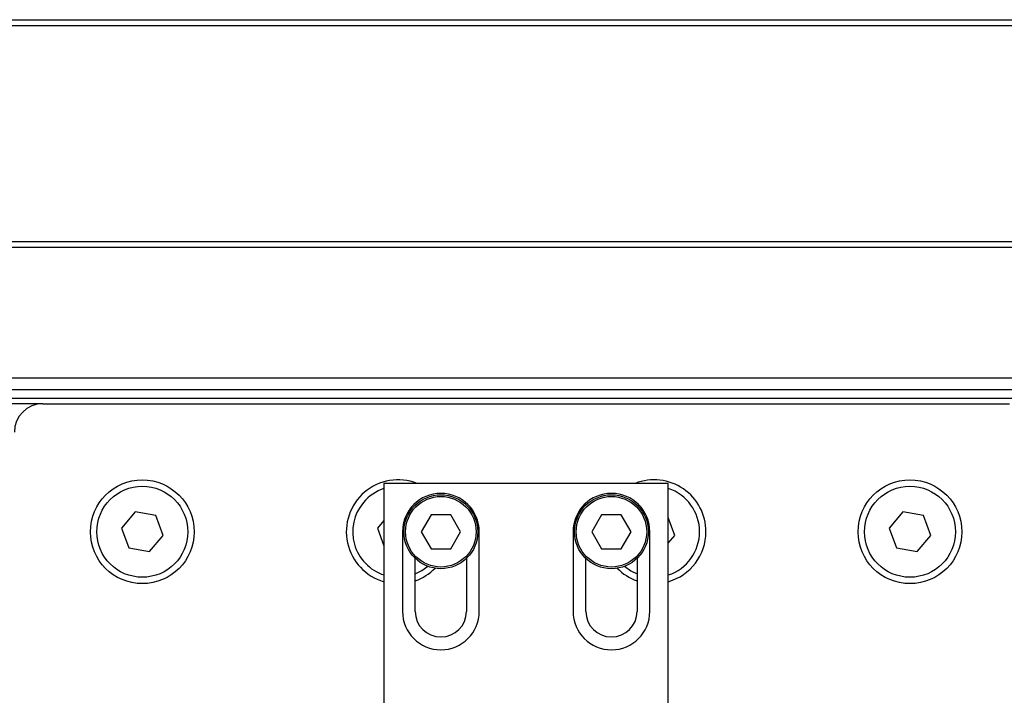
# Model space of a CAD drawing. Header units: millimetres. Extents: x 0 to 420, y 0 to 297.
# Tile 53 of 104: x 146 to 156, y 237 to 244. Entities that reach past the tile are written whole.
import ezdxf

# ---------------------------------------------------------------- set-up
doc = ezdxf.new("R2010")
doc.units = ezdxf.units.MM

msp = doc.modelspace()

# ---------------------------------------------------------------- linework, layer by layer
at = {"color": 7, "linetype": 'Continuous', "lineweight": 25}
for p, q in [((57.42278, 243.85996), (223.20794, 243.85996)), ((57.42278, 243.8047), (223.20794, 243.8047)), ((57.42278, 241.70475), (223.20794, 241.70475)), ((57.42278, 241.64949), (223.20794, 241.64949)), ((222.76584, 240.37847), (56.98068, 240.37847)), ((139.818, 240.26795), (221.19088, 240.26795)), ((139.818, 240.18505), (221.16325, 240.18505)), ((146.67045, 240.12979), (64.61561, 240.12979)), ((146.67045, 240.12979), (156.06495, 240.12979)), ((149.98616, 239.35613), (149.98616, 237.07868)), ((152.74924, 239.35613), (149.98616, 239.35613)), ((152.74924, 237.07868), (152.74924, 239.35613)), ((147.5677, 239.07829), (147.43644, 238.92187)), ((147.7688, 239.04282), (147.5677, 239.07829)), ((147.83862, 238.85094), (147.7688, 239.04282)), ((150.44306, 239.05219), (150.34734, 238.8864)), ((150.63449, 239.05219), (150.44306, 239.05219)), ((150.73021, 238.8864), (150.63449, 239.05219)), ((152.10091, 239.05219), (152.00519, 238.8864)), ((152.29234, 239.05219), (152.10091, 239.05219)), ((152.38806, 238.8864), (152.29234, 239.05219)), ((155.02804, 239.07829), (154.89678, 238.92187)), ((155.22913, 239.04282), (155.02804, 239.07829)), ((155.29896, 238.85094), (155.22913, 239.04282)), ((149.98616, 238.99687), (149.92322, 238.92187)), ((152.81218, 238.85094), (152.74924, 239.02388)), ((147.43644, 238.92187), (147.50627, 238.72999)), ((147.70736, 238.69452), (147.83862, 238.85094)), ((149.92322, 238.92187), (149.98616, 238.74893)), ((150.16576, 238.8864), (150.16576, 238.11274)), ((150.34734, 238.8864), (150.44306, 238.72062)), ((150.63449, 238.72062), (150.73021, 238.8864)), ((150.91179, 238.11274), (150.91179, 238.8864)), ((151.82361, 238.8864), (151.82361, 238.11274)), ((152.00519, 238.8864), (152.10091, 238.72062)), ((152.29234, 238.72062), (152.38806, 238.8864)), ((152.56964, 238.11274), (152.56964, 238.8864)), ((152.74924, 238.77594), (152.81218, 238.85094)), ((154.89678, 238.92187), (154.96661, 238.72999)), ((155.1677, 238.69452), (155.29896, 238.85094)), ((147.50627, 238.72999), (147.70736, 238.69452)), ((150.44306, 238.72062), (150.63449, 238.72062)), ((152.10091, 238.72062), (152.29234, 238.72062)), ((154.96661, 238.72999), (155.1677, 238.69452)), ((150.2901, 238.11274), (150.2901, 238.6272)), ((150.78745, 238.6272), (150.78745, 238.11274)), ((151.94795, 238.11274), (151.94795, 238.6272)), ((152.4453, 238.6272), (152.4453, 238.11274))]:
    msp.add_line(p, q, dxfattribs=at)
at = {"color": 7, "linetype": 'Continuous', "lineweight": 25, "flags": 128}
for points in [[(150.2901, 238.47657), (150.35449, 238.50896), (150.41167, 238.55044)], [(152.32373, 238.55044), (152.38543, 238.50624), (152.4453, 238.47657)]]:
    msp.add_lwpolyline(points, dxfattribs=at)
at = {"color": 7, "linetype": 'Continuous', "lineweight": 25}
for centre, radius in [((147.63753, 238.8864), 0.50426), ((147.63753, 238.8864), 0.44209), ((155.09787, 238.8864), 0.50426), ((155.09787, 238.8864), 0.44209), ((150.53877, 238.8864), 0.3592), ((150.53877, 238.8864), 0.34262), ((152.19663, 238.8864), 0.3592), ((152.19663, 238.8864), 0.34262)]:
    msp.add_circle(centre, radius, dxfattribs=at)
for centre, radius, start, end in [((146.67045, 239.85348), 0.27631, 90, 180), ((150.12431, 238.8864), 0.50426, 68.670937, 254.099203), ((152.61109, 238.8864), 0.50426, 0, 111.329063), ((150.12431, 238.8864), 0.44209, 108.209957, 139.997302), ((150.53877, 238.8864), 0.37302, 0, 180), ((152.19663, 238.8864), 0.37302, 0, 180), ((152.61109, 238.8864), 0.44209, 288.209957, 71.790043), ((150.12431, 238.8864), 0.44209, 139.997302, 251.790043), ((152.61109, 238.8864), 0.50426, 285.900797, 0), ((150.12431, 238.8864), 0.50426, 289.193962, 315.285093), ((152.61109, 238.8864), 0.50426, 224.714907, 250.806038), ((150.53877, 238.11274), 0.37302, 180, 0), ((150.53877, 238.11274), 0.24868, 180, 0), ((152.19663, 238.11274), 0.37302, 180, 0), ((152.19663, 238.11274), 0.24868, 180, 0)]:
    msp.add_arc(centre, radius, start, end, dxfattribs=at)

doc.saveas('drawing.dxf')
